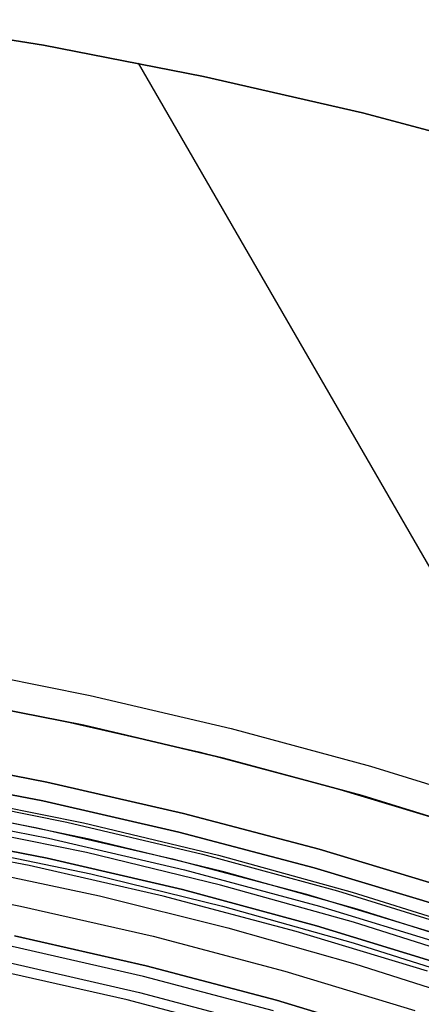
# Model space of a CAD drawing. Header units: millimetres. Extents: x 9001 to 10165, y -167 to 850.
# Tile 213 of 216: x 9596.47 to 9603.76, y 551.08 to 568.96. Entities that reach past the tile are written whole.
import ezdxf

# ---------------------------------------------------------------- set-up
doc = ezdxf.new("R2010")
doc.units = ezdxf.units.MM
for name, color, linetype in [('1', 7, 'Continuous'), ('COLOR EXT', 7, 'Continuous'), ('luz', 7, 'Continuous')]:
    doc.layers.add(name, color=color, linetype=linetype)

msp = doc.modelspace()

# ---------------------------------------------------------------- linework, layer by layer
at = {"layer": '1', "color": 29, "true_color": 0x4d342b}
for p, q in [((9596.898, 568.499, 65.657), (9593.973, 568.964, 65.657)), ((9596.898, 568.499, 59.568), (9593.973, 568.964, 59.568)), ((9593.973, 568.964, 62.612), (9596.898, 568.499, 62.612)), ((9599.806, 567.934, 65.657), (9596.898, 568.499, 65.657)), ((9599.806, 567.934, 59.568), (9596.898, 568.499, 59.568)), ((9596.898, 568.499, 62.612), (9599.806, 567.934, 62.612)), ((9606.714, 554.165, 65.657), (9598.625, 568.176, 65.657)), ((9602.693, 567.271, 65.657), (9599.806, 567.934, 65.657)), ((9602.693, 567.271, 59.568), (9599.806, 567.934, 59.568)), ((9599.806, 567.934, 62.612), (9602.693, 567.271, 62.612)), ((9605.555, 566.509, 65.657), (9602.693, 567.271, 65.657)), ((9605.555, 566.509, 59.568), (9602.693, 567.271, 59.568)), ((9602.693, 567.271, 62.612), (9605.555, 566.509, 62.612)), ((9595.172, 557.203, 65.657), (9597.748, 556.693, 65.657)), ((9595.074, 556.657, 46.264), (9597.631, 556.15, 46.264)), ((9597.631, 556.15, 34.462), (9595.074, 556.657, 34.462)), ((9595.074, 556.657, 40.363), (9597.631, 556.15, 40.363)), ((9597.748, 556.693, 65.657), (9600.305, 556.093, 65.657)), ((9597.631, 556.15, 46.264), (9600.169, 555.554, 46.264)), ((9600.169, 555.554, 34.462), (9597.631, 556.15, 34.462)), ((9597.631, 556.15, 40.363), (9600.169, 555.554, 40.363)), ((9600.305, 556.093, 65.657), (9602.839, 555.404, 65.657)), ((9600.169, 555.554, 46.264), (9602.684, 554.871, 46.264)), ((9602.684, 554.871, 34.462), (9600.169, 555.554, 34.462)), ((9600.169, 555.554, 40.363), (9602.684, 554.871, 40.363)), ((9602.839, 555.404, 65.657), (9605.348, 554.628, 65.657)), ((9602.684, 554.871, 46.264), (9605.174, 554.101, 46.264)), ((9605.174, 554.101, 34.462), (9602.684, 554.871, 34.462)), ((9602.684, 554.871, 40.363), (9605.174, 554.101, 40.363))]:
    msp.add_line(p, q, dxfattribs=at)
at = {"layer": 'COLOR EXT', "color": 30, "true_color": 0xff8d00}
for p, q in [((9594.652, 556.732, 34.462), (9597.195, 556.243, 34.462)), ((9594.652, 556.732, -31.038), (9597.195, 556.243, -31.038)), ((9594.652, 556.732, 1.712), (9597.195, 556.243, 1.712)), ((9597.195, 556.243, 34.462), (9599.719, 555.667, 34.462)), ((9597.195, 556.243, -31.038), (9599.719, 555.667, -31.038)), ((9597.195, 556.243, 1.712), (9599.719, 555.667, 1.712)), ((9599.719, 555.667, 34.462), (9602.222, 555.004, 34.462)), ((9599.719, 555.667, -31.038), (9602.222, 555.004, -31.038)), ((9599.719, 555.667, 1.712), (9602.222, 555.004, 1.712)), ((9594.455, 555.599, -29.038), (9596.958, 555.118, -29.038)), ((9596.958, 555.118, -31.038), (9594.455, 555.599, -31.038)), ((9594.455, 555.599, -30.038), (9596.958, 555.118, -30.038)), ((9596.958, 555.118, -29.038), (9599.444, 554.55, -29.038)), ((9599.444, 554.55, -31.038), (9596.958, 555.118, -31.038)), ((9596.958, 555.118, -30.038), (9599.444, 554.55, -30.038)), ((9602.222, 555.004, 34.462), (9604.7, 554.255, 34.462)), ((9602.222, 555.004, -31.038), (9604.7, 554.255, -31.038)), ((9602.222, 555.004, 1.712), (9604.7, 554.255, 1.712)), ((9594.309, 554.761, 34.462), (9596.783, 554.286, 34.462)), ((9594.309, 554.761, 27.862), (9596.783, 554.286, 27.862)), ((9597.731, 554.08, 21.262), (9595.268, 554.587, 21.262)), ((9599.444, 554.55, -29.038), (9601.908, 553.897, -29.038)), ((9601.908, 553.897, -31.038), (9599.444, 554.55, -31.038)), ((9599.444, 554.55, -30.038), (9601.908, 553.897, -30.038)), ((9597.678, 553.836, -29.038), (9595.224, 554.341, -29.038)), ((9596.783, 554.286, 34.462), (9599.24, 553.725, 34.462)), ((9596.783, 554.286, 27.862), (9599.24, 553.725, 27.862)), ((9600.176, 553.488, 21.262), (9597.731, 554.08, 21.262)), ((9595.352, 553.953, -4.938), (9597.761, 553.45, -4.938)), ((9600.114, 553.246, -29.038), (9597.678, 553.836, -29.038)), ((9601.908, 553.897, -29.038), (9604.349, 553.16, -29.038)), ((9604.349, 553.16, -31.038), (9601.908, 553.897, -31.038)), ((9601.908, 553.897, -30.038), (9604.349, 553.16, -30.038)), ((9599.24, 553.725, 34.462), (9601.676, 553.08, 34.462)), ((9599.24, 553.725, 27.862), (9601.676, 553.08, 27.862)), ((9595.566, 553.548, 19.162), (9597.914, 553.049, 19.162)), ((9602.598, 552.812, 21.262), (9600.176, 553.488, 21.262)), ((9597.761, 553.45, -4.938), (9600.151, 552.866, -4.938)), ((9602.528, 552.572, -29.038), (9600.114, 553.246, -29.038)), ((9597.914, 553.049, 19.162), (9600.245, 552.472, 19.162)), ((9601.676, 553.08, 34.462), (9604.089, 552.351, 34.462)), ((9601.676, 553.08, 27.862), (9604.089, 552.351, 27.862)), ((9600.151, 552.866, -4.938), (9602.521, 552.201, -4.938)), ((9604.996, 552.053, 21.262), (9602.598, 552.812, 21.262)), ((9600.245, 552.472, 19.162), (9602.555, 551.817, 19.162)), ((9604.917, 551.816, -29.038), (9602.528, 552.572, -29.038)), ((9602.521, 552.201, -4.938), (9604.866, 551.456, -4.938)), ((9602.555, 551.817, 19.162), (9604.842, 551.086, 19.162))]:
    msp.add_line(p, q, dxfattribs=at)
at = {"layer": 'luz', "color": 7, "true_color": 0xffffff}
for p, q in [((9594.395, 555.254, -31.038), (9596.886, 554.775, -31.038)), ((9596.886, 554.775, -29.238), (9594.395, 555.254, -29.238)), ((9596.886, 554.775, -30.138), (9594.395, 555.254, -30.138)), ((9594.836, 554.887, -27.006), (9597.322, 554.392, -27.016)), ((9594.836, 554.887, -25.006), (9597.322, 554.392, -25.016)), ((9594.836, 554.887, -27.18), (9597.322, 554.392, -27.189)), ((9594.836, 554.887, -25.18), (9597.322, 554.392, -25.189)), ((9595.158, 554.879, -27.094), (9597.626, 554.376, -27.104)), ((9595.158, 554.879, -25.094), (9597.626, 554.376, -25.104)), ((9596.886, 554.775, -31.038), (9599.36, 554.21, -31.038)), ((9599.36, 554.21, -29.238), (9596.886, 554.775, -29.238)), ((9599.36, 554.21, -30.138), (9596.886, 554.775, -30.138)), ((9594.497, 554.584, -26.797), (9596.988, 554.097, -26.807)), ((9594.497, 554.584, -24.797), (9596.988, 554.097, -24.807)), ((9594.497, 554.584, -27.383), (9596.988, 554.097, -27.393)), ((9594.497, 554.584, -25.383), (9596.988, 554.097, -25.393)), ((9597.322, 554.392, -27.016), (9599.789, 553.81, -27.026)), ((9597.322, 554.392, -25.016), (9599.789, 553.81, -25.026)), ((9597.322, 554.392, -27.189), (9599.789, 553.81, -27.199)), ((9597.322, 554.392, -25.189), (9599.789, 553.81, -25.199)), ((9597.626, 554.376, -27.104), (9600.076, 553.789, -27.114)), ((9597.626, 554.376, -25.104), (9600.076, 553.789, -25.114)), ((9596.965, 553.736, -26.597), (9594.49, 554.222, -26.587)), ((9596.965, 553.736, -24.597), (9594.49, 554.222, -24.587)), ((9594.49, 554.222, -27.587), (9596.965, 553.736, -27.597)), ((9594.49, 554.222, -25.587), (9596.965, 553.736, -25.597)), ((9596.965, 553.736, -23.538), (9594.49, 554.222, -23.538)), ((9594.49, 554.222, -29.238), (9596.965, 553.736, -29.238)), ((9596.965, 553.736, -24.282), (9594.49, 554.222, -24.282)), ((9596.965, 553.736, -26.288), (9594.49, 554.222, -26.288)), ((9596.965, 553.736, -28.394), (9594.49, 554.222, -28.394)), ((9599.36, 554.21, -31.038), (9601.813, 553.561, -31.038)), ((9601.813, 553.561, -29.238), (9599.36, 554.21, -29.238)), ((9601.813, 553.561, -30.138), (9599.36, 554.21, -30.138)), ((9596.639, 553.601, -31.038), (9594.188, 554.072, -31.038)), ((9596.988, 554.097, -26.807), (9599.462, 553.524, -26.817)), ((9596.988, 554.097, -24.807), (9599.462, 553.524, -24.817)), ((9596.988, 554.097, -27.393), (9599.462, 553.524, -27.404)), ((9596.988, 554.097, -25.393), (9599.462, 553.524, -25.404)), ((9599.423, 553.164, -26.608), (9596.965, 553.736, -26.597)), ((9599.423, 553.164, -24.608), (9596.965, 553.736, -24.597)), ((9596.965, 553.736, -27.597), (9599.423, 553.164, -27.608)), ((9596.965, 553.736, -25.597), (9599.423, 553.164, -25.608)), ((9599.423, 553.164, -23.538), (9596.965, 553.736, -23.538)), ((9596.965, 553.736, -29.238), (9599.423, 553.164, -29.238)), ((9599.423, 553.164, -24.282), (9596.965, 553.736, -24.282)), ((9599.423, 553.164, -26.288), (9596.965, 553.736, -26.288)), ((9599.423, 553.164, -28.394), (9596.965, 553.736, -28.394)), ((9599.789, 553.81, -27.026), (9602.236, 553.144, -27.036)), ((9599.789, 553.81, -25.026), (9602.236, 553.144, -25.036)), ((9599.789, 553.81, -27.199), (9602.236, 553.144, -27.21)), ((9599.789, 553.81, -25.199), (9602.236, 553.144, -25.21)), ((9600.076, 553.789, -27.114), (9602.503, 553.117, -27.124)), ((9600.076, 553.789, -25.114), (9602.503, 553.117, -25.124)), ((9599.073, 553.045, -31.038), (9596.639, 553.601, -31.038)), ((9599.462, 553.524, -26.817), (9601.913, 552.864, -26.827)), ((9599.462, 553.524, -24.817), (9601.913, 552.864, -24.827)), ((9599.462, 553.524, -27.404), (9601.913, 552.864, -27.414)), ((9599.462, 553.524, -25.404), (9601.913, 552.864, -25.414)), ((9601.813, 553.561, -31.038), (9604.242, 552.827, -31.038)), ((9604.242, 552.827, -29.238), (9601.813, 553.561, -29.238)), ((9604.242, 552.827, -30.138), (9601.813, 553.561, -30.138)), ((9594.06, 553.333, -31.56), (9596.485, 552.867, -31.56)), ((9601.859, 552.507, -26.618), (9599.423, 553.164, -26.608)), ((9601.859, 552.507, -24.618), (9599.423, 553.164, -24.608)), ((9599.423, 553.164, -27.608), (9601.859, 552.507, -27.618)), ((9599.423, 553.164, -25.608), (9601.859, 552.507, -25.618)), ((9601.859, 552.507, -23.538), (9599.423, 553.164, -23.538)), ((9599.423, 553.164, -29.238), (9601.859, 552.507, -29.238)), ((9601.859, 552.507, -24.282), (9599.423, 553.164, -24.282)), ((9601.859, 552.507, -26.288), (9599.423, 553.164, -26.288)), ((9601.859, 552.507, -28.394), (9599.423, 553.164, -28.394)), ((9602.236, 553.144, -27.036), (9604.657, 552.393, -27.047)), ((9602.236, 553.144, -25.036), (9604.657, 552.393, -25.047)), ((9602.236, 553.144, -27.21), (9604.657, 552.393, -27.22)), ((9602.236, 553.144, -25.21), (9604.657, 552.393, -25.22)), ((9601.485, 552.406, -31.038), (9599.073, 553.045, -31.038)), ((9602.503, 553.117, -27.124), (9604.906, 552.363, -27.135)), ((9602.503, 553.117, -25.124), (9604.906, 552.363, -25.135)), ((9596.485, 552.867, -31.56), (9598.893, 552.317, -31.56)), ((9601.913, 552.864, -26.827), (9604.34, 552.12, -26.838)), ((9601.913, 552.864, -24.827), (9604.34, 552.12, -24.838)), ((9601.913, 552.864, -27.414), (9604.34, 552.12, -27.425)), ((9601.913, 552.864, -25.414), (9604.34, 552.12, -25.425)), ((9603.875, 551.684, -31.038), (9601.485, 552.406, -31.038)), ((9604.271, 551.766, -26.629), (9601.859, 552.507, -26.618)), ((9604.271, 551.766, -24.629), (9601.859, 552.507, -24.618)), ((9601.859, 552.507, -27.618), (9604.271, 551.766, -27.629)), ((9601.859, 552.507, -25.618), (9604.271, 551.766, -25.629)), ((9604.271, 551.766, -23.538), (9601.859, 552.507, -23.538)), ((9601.859, 552.507, -29.238), (9604.271, 551.766, -29.238)), ((9604.271, 551.766, -24.282), (9601.859, 552.507, -24.282)), ((9604.271, 551.766, -26.288), (9601.859, 552.507, -26.288)), ((9604.271, 551.766, -28.394), (9601.859, 552.507, -28.394)), ((9598.762, 551.783, -26.298), (9596.372, 552.328, -26.298)), ((9596.372, 552.328, -23.538), (9598.762, 551.783, -23.538)), ((9598.762, 551.783, -24.918), (9596.372, 552.328, -24.918)), ((9598.893, 552.317, -31.56), (9601.281, 551.685, -31.56)), ((9598.714, 551.589, -31.038), (9596.331, 552.133, -31.038)), ((9598.418, 551.161, -26.763), (9596.076, 551.69, -26.763)), ((9596.269, 551.839, -26.798), (9598.642, 551.298, -26.798)), ((9601.131, 551.155, -26.298), (9598.762, 551.783, -26.298)), ((9598.762, 551.783, -23.538), (9601.131, 551.155, -23.538)), ((9601.131, 551.155, -24.918), (9598.762, 551.783, -24.918)), ((9601.076, 550.963, -31.038), (9598.714, 551.589, -31.038)), ((9601.281, 551.685, -31.56), (9603.645, 550.97, -31.56)), ((9600.741, 550.553, -26.763), (9598.418, 551.161, -26.763)), ((9598.642, 551.298, -26.798), (9600.995, 550.674, -26.798)), ((9603.477, 550.447, -26.298), (9601.131, 551.155, -26.298)), ((9601.131, 551.155, -23.538), (9603.477, 550.447, -23.538)), ((9603.477, 550.447, -24.918), (9601.131, 551.155, -24.918))]:
    msp.add_line(p, q, dxfattribs=at)

doc.saveas('drawing.dxf')
